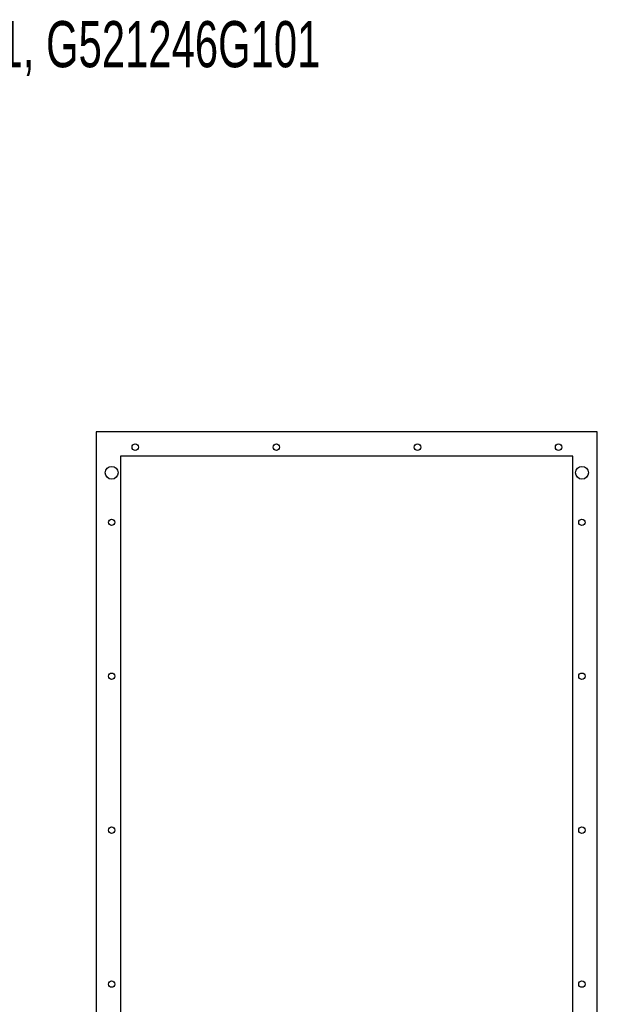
# Model space of a CAD drawing. Extents: x 11 to 126, y 3 to 84.
# Tile 16 of 16: x 86 to 109, y 43 to 81. Entities that reach past the tile are written whole.
import ezdxf
from ezdxf.enums import TextEntityAlignment as Align

# ---------------------------------------------------------------- set-up
doc = ezdxf.new("R2010")
doc.units = 0
doc.layers.add('BODY', color=3, linetype='CONTINUOUS')
doc.layers.add('TEXT', color=171, linetype='CONTINUOUS')

msp = doc.modelspace()

# ---------------------------------------------------------------- linework, layer by layer
at = {"layer": 'BODY', "linetype": 'CONTINUOUS'}
for p, q in [((108.776, 65.23), (89.246, 65.23)), ((89.246, 65.23), (89.246, 10.17)), ((108.776, 10.17), (108.776, 65.23)), ((107.826, 64.28), (90.196, 64.28)), ((90.196, 64.28), (90.196, 11.12)), ((107.826, 11.12), (107.826, 64.28))]:
    msp.add_line(p, q, dxfattribs=at)
for centre, radius in [((90.766, 64.63), 0.125), ((96.266, 64.63), 0.125), ((101.766, 64.63), 0.125), ((107.266, 64.63), 0.125), ((89.846, 63.63), 0.25), ((108.176, 63.63), 0.25), ((89.846, 61.7), 0.125), ((108.176, 61.7), 0.125), ((89.846, 55.7), 0.125), ((108.176, 55.7), 0.125), ((89.846, 49.7), 0.125), ((108.176, 49.7), 0.125), ((89.846, 43.7), 0.125), ((108.176, 43.7), 0.125)]:
    msp.add_circle(centre, radius, dxfattribs=at)

# ---------------------------------------------------------------- texts
at = {"layer": 'TEXT', "color": 0, "width": 0.676974}
msp.add_text('G520816G101, G520826G101, G520846G101, G521216G101, G521226G101, G521246G101', height=1.8, dxfattribs=at).set_placement((29.307, 78.897), align=Align.BOTTOM_LEFT)

doc.saveas('drawing.dxf')
